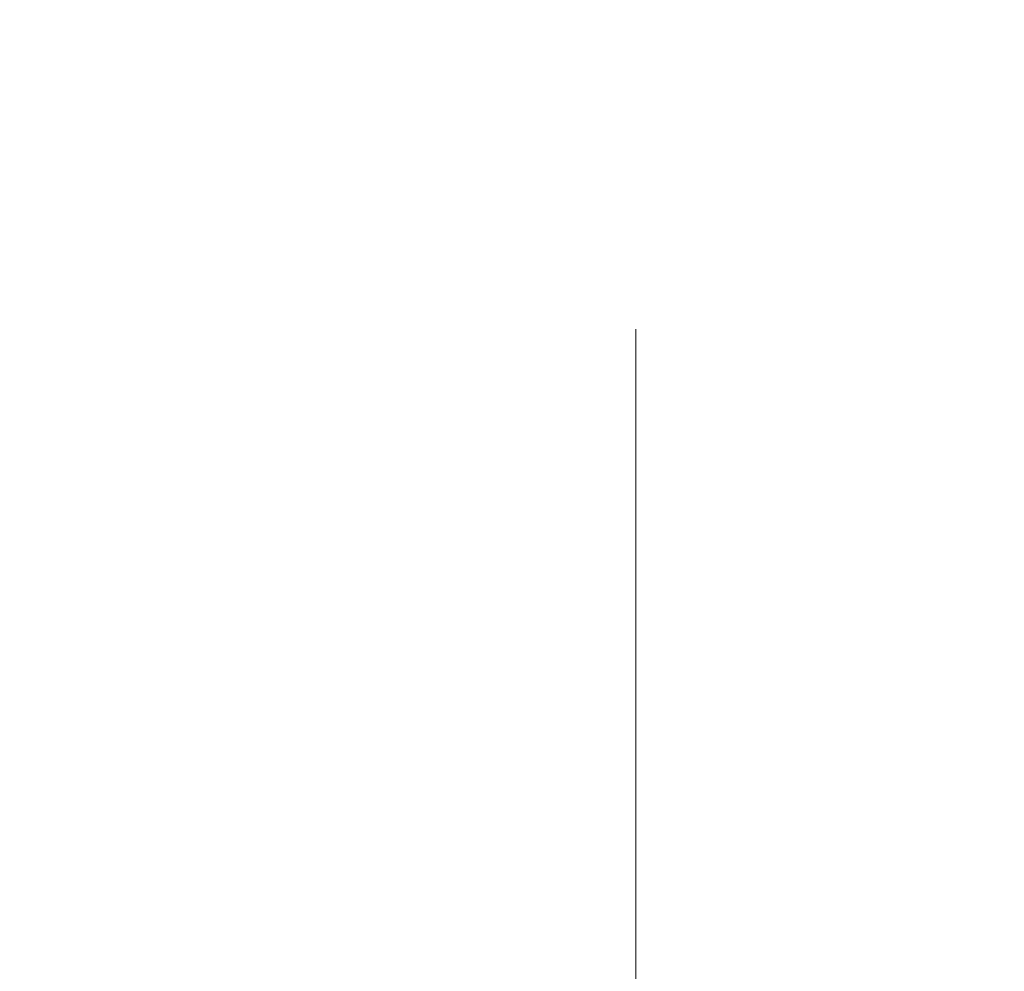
# Model space of a CAD drawing. Header units: metres. Extents: x -4 to 112, y -27 to 26.
# Tile 190 of 256: x 47.578 to 47.855, y 2.819 to 3.087. Entities that reach past the tile are written whole.
import ezdxf
from ezdxf.enums import TextEntityAlignment as Align

# ---------------------------------------------------------------- set-up
doc = ezdxf.new("R2010")
doc.units = ezdxf.units.M
doc.header["$MEASUREMENT"] = 0
doc.linetypes.add('Raster', pattern=[0.4, 0.2, -0.1, 0, -0.1])
doc.layers.add('90 Achsraster', color=7, linetype='Continuous')
doc.layers.add('94 Genehmigungsplanung Bemaßung', color=7, linetype='Continuous')
doc.styles.add('ERSTELLTER_STIL_1', font='arial.ttf')
doc.styles.add('ERSTELLTER_STIL_2', font='arial.ttf')
doc.dimstyles.new('ERSTELLTER_STIL__1', dxfattribs={"dimtxt": 0.25, "dimasz": 0.19, "dimexe": 0.18, "dimexo": 0.1, "dimgap": 0, "dimtad": 1, "dimtih": 1, "dimtoh": 1, "dimzin": 0, "dimdsep": 46, "dimtxsty": 'ERSTELLTER_STIL_2', "dimblk": 'ARROWHEAD_6', "dimblk1": 'ARROWHEAD_6', "dimblk2": 'ARROWHEAD_6', "dimcen": 0.09, "dimclrd": 7, "dimclre": 7, "dimclrt": 7, "dimazin": 0, "dimtfac": 1, "dimtdec": 4, "dimtmove": 0, "dimatfit": 3, "dimfxl": 1, "dimtolj": 1, "dimtzin": 0, "dimarcsym": 0})

# ---------------------------------------------------------------- blocks, each defined once
blk = doc.blocks.new('Standard-Rastermarker[9]_1', base_point=(47.75109, 10))
at = {"layer": '90 Achsraster', "color": 14, "linetype": 'Raster', "lineweight": 18, "true_color": 0xa80000}
blk.add_line((47.75109, 9), (47.75109, -1), dxfattribs=at)
at = {"layer": '90 Achsraster', "color": 14, "lineweight": 18, "true_color": 0xa80000, "style": 'ERSTELLTER_STIL_1'}
for tag, p in [('AC_MarkerText_1_0', (47.75109, 10.5)), ('AC_MarkerText_1_1', (47.75109, -2.2))]:
    blk.add_attdef(tag, text='', height=0.3, rotation=360, dxfattribs=at).set_placement(p, align=Align.TOP_CENTER)
blk = doc.blocks.new('*D38', base_point=(27236.13209, 0))
at = {"layer": '94 Genehmigungsplanung Bemaßung', "color": 7, "linetype": 'Continuous', "lineweight": 13}
for p, q in [((17.34109, 9.25308), (17.34109, 9.62808)), ((58.16249, 9.25308), (58.16249, 9.62808)), ((17.44109, 9.54058), (17.24109, 9.34058)), ((58.06249, 9.34058), (58.26249, 9.54058)), ((17.19109, 9.44058), (17.34109, 9.44058)), ((17.34109, 9.44058), (58.16249, 9.44058)), ((58.16249, 9.44058), (58.31249, 9.44058))]:
    blk.add_line(p, q, dxfattribs=at)
at = {"layer": '94 Genehmigungsplanung Bemaßung', "color": 7, "lineweight": 13, "insert": (37.3228, 9.49058), "char_height": 0.25, "attachment_point": 7, "style": 'ERSTELLTER_STIL_2'}
blk.add_mtext('\\A1;{\\pql;\\fArial|b0|i0|c0|p0;\\W1.000000;40,82}', dxfattribs=at)
blk = doc.blocks.new('ARROWHEAD_6')
at = {"color": 0, "linetype": 'Continuous', "lineweight": 0}
for p, q in [((-0.5, -0.5), (0.5, 0.5)), ((0, 0), (-1, 0))]:
    blk.add_line(p, q, dxfattribs=at)

msp = doc.modelspace()

# ---------------------------------------------------------------- block references
at = {"layer": '90 Achsraster', "color": 7, "linetype": 'Continuous', "lineweight": 18}
msp.add_blockref('Standard-Rastermarker[9]_1', (47.75109, 10), dxfattribs=at)

# ---------------------------------------------------------------- dimensions: what is measured, and where the dimension line sits
at = {"layer": '94 Genehmigungsplanung Bemaßung', "color": 7, "linetype": 'Continuous', "lineweight": 13}
dim = msp.add_linear_dim(base=(58.16249, 9.44058), p1=(17.34109, 1.2), p2=(58.16249, -0.1), dimstyle='ERSTELLTER_STIL__1', dxfattribs=at)
dim.commit()
dim.dimension.update_dxf_attribs({"geometry": '*D38', "text_midpoint": (37.74157, 9.61558), "dimtype": 160})

doc.saveas('drawing.dxf')
